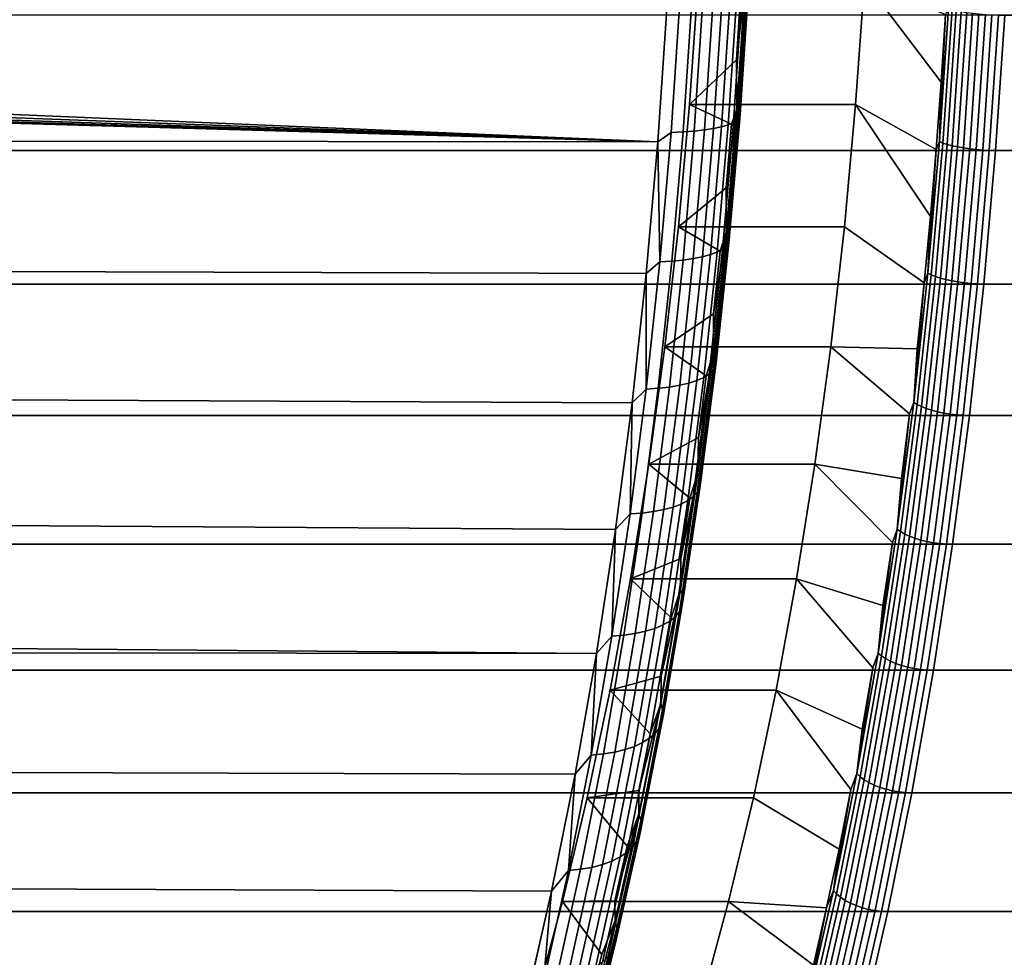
# Model space of a CAD drawing. Header units: metres. Extents: x -22 to 244, y -22 to 22.
# Tile 110 of 146: x 110 to 116, y -9 to -3. Entities that reach past the tile are written whole.
import ezdxf

# ---------------------------------------------------------------- set-up
doc = ezdxf.new("R2010")
doc.units = ezdxf.units.M
doc.layers.add('solid_10_151_113_XXX', color=7, linetype='CONTINUOUS')

msp = doc.modelspace()

# ---------------------------------------------------------------- linework, layer by layer
at = {"layer": 'solid_10_151_113_XXX'}
for points in [[(115.224632, -2.455926, 159.051559), (115.167732, -3.261642, 159.207901), (114.087105, -3.261415, 158.814529), (114.14399, -2.45598, 158.658249)], [(114.14399, -2.45598, 158.658249), (114.087105, -3.261415, 158.814529), (114.391449, -2.970865, 157.978363), (114.418434, -2.550959, 157.904205)], [(114.449173, -2.475432, 157.805038), (114.418434, -2.550959, 157.904205), (114.391449, -2.970865, 157.978363)], [(114.394829, -3.28887, 157.954346), (114.449173, -2.475432, 157.805038), (114.391449, -2.970865, 157.978363)], [(114.41024, -3.30823, 157.868027), (114.464905, -2.490004, 157.717834), (114.449173, -2.475432, 157.805038), (114.394829, -3.28887, 157.954346)], [(114.415665, -3.3271, 157.780396), (114.470634, -2.504207, 157.629349), (114.464905, -2.490004, 157.717834), (114.41024, -3.30823, 157.868027)], [(115.69117, -3.554346, 157.769775), (115.167732, -3.261642, 159.207901), (115.224632, -2.455926, 159.051559), (115.72374, -3.116294, 157.680283)], [(115.752029, -2.675599, 157.602554), (115.72374, -3.116294, 157.680283), (115.224632, -2.455926, 159.051559)], [(114.295036, -3.406145, 157.36113), (114.351318, -2.563702, 157.206497), (114.394112, -2.55386, 157.284836), (114.338043, -3.39307, 157.438873)], [(114.338043, -3.39307, 157.438873), (114.394112, -2.55386, 157.284836), (114.427803, -2.542845, 157.367355), (114.371979, -3.378435, 157.520721)], [(114.371979, -3.378435, 157.520721), (114.427803, -2.542845, 157.367355), (114.451973, -2.530795, 157.452988), (114.396408, -3.362425, 157.605637)], [(114.396408, -3.362425, 157.605637), (114.451973, -2.530795, 157.452988), (114.466309, -2.517861, 157.540695), (114.411034, -3.345241, 157.692566)], [(114.411034, -3.345241, 157.692566), (114.466309, -2.517861, 157.540695), (114.470634, -2.504207, 157.629349), (114.415665, -3.3271, 157.780396)], [(114.023323, -2.591557, 156.909485), (113.966431, -3.443153, 157.065796), (113.880226, -3.504698, 157.043884), (113.939171, -2.638217, 156.881927)], [(113.966431, -3.443153, 157.065796), (114.023323, -2.591557, 156.909485), (114.101501, -2.589099, 156.953613), (114.044662, -3.439889, 157.109772)], [(114.044662, -3.439889, 157.109772), (114.101501, -2.589099, 156.953613), (114.174263, -2.585024, 157.006088), (114.117516, -3.434475, 157.162003)], [(114.117516, -3.434475, 157.162003), (114.174263, -2.585024, 157.006088), (114.2407, -2.579382, 157.066238), (114.184067, -3.426979, 157.221817)], [(114.184067, -3.426979, 157.221817), (114.2407, -2.579382, 157.066238), (114.299965, -2.572245, 157.133331), (114.243492, -3.417496, 157.288483)], [(114.243492, -3.417496, 157.288483), (114.299965, -2.572245, 157.133331), (114.351318, -2.563702, 157.206497), (114.295036, -3.406145, 157.36113)], [(96.060249, -2.636428, 150.374207), (113.939171, -2.638217, 156.881927), (113.880226, -3.504698, 157.043884), (95.839226, -2.739319, 150.312714)], [(232.582153, -2.680048, 233.374695), (105.347771, -2.6801, 187.06517), (105.407654, -3.560335, 186.900635), (232.642029, -3.560277, 233.210175)], [(115.77198, -2.636999, 157.556671), (115.713058, -3.503079, 157.718552), (115.752029, -2.675599, 157.602554)], [(115.794662, -2.644012, 157.520996), (115.73558, -3.512395, 157.683319), (115.713058, -3.503079, 157.718552), (115.77198, -2.636999, 157.556671)], [(115.713058, -3.503079, 157.718552), (115.72374, -3.116294, 157.680283), (115.752029, -2.675599, 157.602554)], [(115.822273, -2.650736, 157.488937), (115.763046, -3.521327, 157.651672), (115.73558, -3.512395, 157.683319), (115.794662, -2.644012, 157.520996)], [(115.854256, -2.657034, 157.461136), (115.794891, -3.529694, 157.624252), (115.763046, -3.521327, 157.651672), (115.822273, -2.650736, 157.488937)], [(115.889961, -2.662777, 157.438156), (115.830467, -3.537323, 157.601624), (115.794891, -3.529694, 157.624252), (115.854256, -2.657034, 157.461136)], [(115.928658, -2.667849, 157.420471), (115.869049, -3.544061, 157.584259), (115.830467, -3.537323, 157.601624), (115.889961, -2.662777, 157.438156)], [(115.969559, -2.672146, 157.408447), (115.909851, -3.549768, 157.572495), (115.869049, -3.544061, 157.584259), (115.928658, -2.667849, 157.420471)], [(116.011826, -2.675579, 157.402328), (115.952042, -3.55433, 157.566589), (115.909851, -3.549768, 157.572495), (115.969559, -2.672146, 157.408447)], [(116.054604, -2.67808, 157.402237), (115.994759, -3.557652, 157.566635), (115.952042, -3.55433, 157.566589), (116.011826, -2.675579, 157.402328)], [(116.097008, -2.679597, 157.408173), (116.037132, -3.559668, 157.572662), (115.994759, -3.557652, 157.566635), (116.054604, -2.67808, 157.402237)], [(116.037132, -3.559668, 157.572662), (116.097008, -2.679597, 157.408173), (116.137779, -2.6801, 157.419861), (116.077896, -3.560335, 157.584396)], [(215.071014, -2.941589, 193.478271), (215.180069, -3.43649, 193.625107), (116.077896, -3.560335, 157.584396), (116.137779, -2.6801, 157.419861)], [(95.612549, -2.82217, 150.246033), (95.839226, -2.739319, 150.312714), (113.880226, -3.504698, 157.043884)], [(95.38166, -2.884651, 150.17424), (95.612549, -2.82217, 150.246033), (113.880226, -3.504698, 157.043884)], [(94.914108, -2.947381, 150.016647), (95.148178, -2.926469, 150.09761), (113.880226, -3.504698, 157.043884)], [(95.148178, -2.926469, 150.09761), (95.38166, -2.884651, 150.17424), (113.880226, -3.504698, 157.043884)], [(94.680328, -2.947366, 149.931549), (113.880226, -3.504698, 157.043884), (21.228119, -3.408372, 123.29821)], [(94.680328, -2.947366, 149.931549), (94.914108, -2.947381, 150.016647), (113.880226, -3.504698, 157.043884)], [(114.394829, -3.28887, 157.954346), (114.391449, -2.970865, 157.978363), (114.087105, -3.261415, 158.814529), (114.360359, -3.388421, 158.063766)], [(115.713058, -3.503079, 157.718552), (115.69117, -3.554346, 157.769775), (115.72374, -3.116294, 157.680283)], [(114.087105, -3.261415, 158.814529), (114.014236, -4.056564, 159.01474), (114.325203, -3.803172, 158.160355), (114.360359, -3.388421, 158.063766)], [(115.167732, -3.261642, 159.207901), (115.09491, -4.056328, 159.40799), (114.014236, -4.056564, 159.01474), (114.087105, -3.261415, 158.814529)], [(115.613235, -4.421557, 157.983887), (115.09491, -4.056328, 159.40799), (115.167732, -3.261642, 159.207901), (115.654327, -3.989513, 157.871002)], [(115.69117, -3.554346, 157.769775), (115.654327, -3.989513, 157.871002), (115.167732, -3.261642, 159.207901)], [(114.394829, -3.28887, 157.954346), (114.360359, -3.388421, 158.063766), (114.325203, -3.803172, 158.160355)], [(114.325241, -4.092319, 158.145538), (114.394829, -3.28887, 157.954346), (114.325203, -3.803172, 158.160355)], [(114.34024, -4.11641, 158.060333), (114.41024, -3.30823, 157.868027), (114.394829, -3.28887, 157.954346), (114.325241, -4.092319, 158.145538)], [(114.345268, -4.139889, 157.973801), (114.415665, -3.3271, 157.780396), (114.41024, -3.30823, 157.868027), (114.34024, -4.11641, 158.060333)], [(114.340256, -4.162462, 157.887039), (114.411034, -3.345241, 157.692566), (114.415665, -3.3271, 157.780396), (114.345268, -4.139889, 157.973801)], [(114.222961, -4.238245, 157.559143), (114.295036, -3.406145, 157.36113), (114.338043, -3.39307, 157.438873), (114.266251, -4.221975, 157.636124)], [(114.266251, -4.221975, 157.636124), (114.338043, -3.39307, 157.438873), (114.371979, -3.378435, 157.520721), (114.300491, -4.203765, 157.717117)], [(114.300491, -4.203765, 157.717117), (114.371979, -3.378435, 157.520721), (114.396408, -3.362425, 157.605637), (114.325264, -4.183844, 157.801102)], [(114.325264, -4.183844, 157.801102), (114.396408, -3.362425, 157.605637), (114.411034, -3.345241, 157.692566), (114.340256, -4.162462, 157.887039)], [(113.804756, -4.36015, 157.251236), (21.108953, -4.081923, 123.430359), (21.228119, -3.408372, 123.29821), (113.880226, -3.504698, 157.043884)], [(113.893578, -4.284294, 157.265961), (113.880226, -3.504698, 157.043884), (113.966431, -3.443153, 157.065796)], [(113.893578, -4.284294, 157.265961), (113.966431, -3.443153, 157.065796), (114.044662, -3.439889, 157.109772), (113.971878, -4.280231, 157.309738)], [(113.971878, -4.280231, 157.309738), (114.044662, -3.439889, 157.109772), (114.117516, -3.434475, 157.162003), (114.044846, -4.273494, 157.361649)], [(114.044846, -4.273494, 157.361649), (114.117516, -3.434475, 157.162003), (114.184067, -3.426979, 157.221817), (114.111557, -4.264167, 157.421036)], [(114.111557, -4.264167, 157.421036), (114.184067, -3.426979, 157.221817), (114.243492, -3.417496, 157.288483), (114.171181, -4.252368, 157.487152)], [(114.171181, -4.252368, 157.487152), (114.243492, -3.417496, 157.288483), (114.295036, -3.406145, 157.36113), (114.222961, -4.238245, 157.559143)], [(215.180069, -3.43649, 193.625107), (215.308136, -3.932923, 193.796753), (116.001228, -4.429368, 157.795044), (116.077896, -3.560335, 157.584396)], [(113.893578, -4.284294, 157.265961), (113.804756, -4.36015, 157.251236), (113.880226, -3.504698, 157.043884)], [(115.713058, -3.503079, 157.718552), (115.637619, -4.358137, 157.925827), (115.69117, -3.554346, 157.769775)], [(115.73558, -3.512395, 157.683319), (115.659943, -4.369727, 157.891129), (115.637619, -4.358137, 157.925827), (115.713058, -3.503079, 157.718552)], [(115.763046, -3.521327, 157.651672), (115.68721, -4.38084, 157.860016), (115.659943, -4.369727, 157.891129), (115.73558, -3.512395, 157.683319)], [(115.794891, -3.529694, 157.624252), (115.71888, -4.391248, 157.833084), (115.68721, -4.38084, 157.860016), (115.763046, -3.521327, 157.651672)], [(232.718704, -4.429332, 232.999527), (232.642029, -3.560277, 233.210175), (105.407654, -3.560335, 186.900635), (105.484329, -4.429368, 186.689987)], [(115.637619, -4.358137, 157.925827), (115.654327, -3.989513, 157.871002), (115.69117, -3.554346, 157.769775)], [(115.830467, -3.537323, 157.601624), (115.754295, -4.40074, 157.810913), (115.71888, -4.391248, 157.833084), (115.794891, -3.529694, 157.624252)], [(115.869049, -3.544061, 157.584259), (115.792732, -4.409122, 157.793945), (115.754295, -4.40074, 157.810913), (115.830467, -3.537323, 157.601624)], [(115.909851, -3.549768, 157.572495), (115.833412, -4.416223, 157.782516), (115.792732, -4.409122, 157.793945), (115.869049, -3.544061, 157.584259)], [(115.952042, -3.55433, 157.566589), (115.875504, -4.421897, 157.776886), (115.833412, -4.416223, 157.782516), (115.909851, -3.549768, 157.572495)], [(115.994759, -3.557652, 157.566635), (115.918152, -4.426031, 157.77713), (115.875504, -4.421897, 157.776886), (115.952042, -3.55433, 157.566589)], [(116.037132, -3.559668, 157.572662), (115.96048, -4.428538, 157.783279), (115.918152, -4.426031, 157.77713), (115.994759, -3.557652, 157.566635)], [(115.96048, -4.428538, 157.783279), (116.037132, -3.559668, 157.572662), (116.077896, -3.560335, 157.584396), (116.001228, -4.429368, 157.795044)], [(114.325241, -4.092319, 158.145538), (114.325203, -3.803172, 158.160355), (114.014236, -4.056564, 159.01474), (114.286011, -4.214777, 158.268036)], [(215.308136, -3.932923, 193.796753), (215.456207, -4.430967, 193.994186), (116.001228, -4.429368, 157.795044)], [(115.637619, -4.358137, 157.925827), (115.613235, -4.421557, 157.983887), (115.654327, -3.989513, 157.871002)], [(113.712997, -5.201884, 157.503342), (20.968412, -4.75139, 123.587402), (21.108953, -4.081923, 123.430359), (113.804756, -4.36015, 157.251236)], [(115.09491, -4.056328, 159.40799), (115.006401, -4.83724, 159.651154), (113.925758, -4.837241, 159.257828), (114.014236, -4.056564, 159.01474)], [(114.014236, -4.056564, 159.01474), (113.925758, -4.837241, 159.257828), (114.242813, -4.622993, 158.386734), (114.286011, -4.214777, 158.268036)], [(114.240623, -4.883341, 158.378036), (114.325241, -4.092319, 158.145538), (114.242813, -4.622993, 158.386734)], [(114.255119, -4.912087, 158.294205), (114.34024, -4.11641, 158.060333), (114.325241, -4.092319, 158.145538), (114.240623, -4.883341, 158.378036)], [(114.325241, -4.092319, 158.145538), (114.286011, -4.214777, 158.268036), (114.242813, -4.622993, 158.386734)], [(115.56794, -4.850034, 158.108337), (115.006401, -4.83724, 159.651154), (115.09491, -4.056328, 159.40799), (115.613235, -4.421557, 157.983887)], [(114.238754, -4.992556, 158.038803), (114.325264, -4.183844, 157.801102), (114.340256, -4.162462, 157.887039), (114.254181, -4.967041, 158.123505)], [(114.254181, -4.967041, 158.123505), (114.340256, -4.162462, 157.887039), (114.345268, -4.139889, 157.973801), (114.259659, -4.940105, 158.209)], [(114.259659, -4.940105, 158.209), (114.345268, -4.139889, 157.973801), (114.34024, -4.11641, 158.060333), (114.255119, -4.912087, 158.294205)], [(114.13533, -5.057472, 157.799927), (114.222961, -4.238245, 157.559143), (114.266251, -4.221975, 157.636124), (114.178947, -5.038058, 157.875977)], [(114.178947, -5.038058, 157.875977), (114.266251, -4.221975, 157.636124), (114.300491, -4.203765, 157.717117), (114.21357, -5.016328, 157.955948)], [(114.21357, -5.016328, 157.955948), (114.300491, -4.203765, 157.717117), (114.325264, -4.183844, 157.801102), (114.238754, -4.992556, 158.038803)], [(113.804985, -5.112422, 157.509354), (113.804756, -4.36015, 157.251236), (113.893578, -4.284294, 157.265961)], [(113.804985, -5.112422, 157.509354), (113.893578, -4.284294, 157.265961), (113.971878, -4.280231, 157.309738), (113.883369, -5.107575, 157.552917)], [(113.883369, -5.107575, 157.552917), (113.971878, -4.280231, 157.309738), (114.044846, -4.273494, 157.361649), (113.956474, -5.099536, 157.604446)], [(113.956474, -5.099536, 157.604446), (114.044846, -4.273494, 157.361649), (114.111557, -4.264167, 157.421036), (114.023384, -5.088406, 157.6633)], [(114.023384, -5.088406, 157.6633), (114.111557, -4.264167, 157.421036), (114.171181, -4.252368, 157.487152), (114.083252, -5.074326, 157.728729)], [(114.083252, -5.074326, 157.728729), (114.171181, -4.252368, 157.487152), (114.222961, -4.238245, 157.559143), (114.13533, -5.057472, 157.799927)], [(113.804985, -5.112422, 157.509354), (113.712997, -5.201884, 157.503342), (113.804756, -4.36015, 157.251236)], [(115.637619, -4.358137, 157.925827), (115.545906, -5.199482, 158.177811), (115.613235, -4.421557, 157.983887)], [(115.659943, -4.369727, 157.891129), (115.567986, -5.21331, 158.143784), (115.545906, -5.199482, 158.177811), (115.637619, -4.358137, 157.925827)], [(115.68721, -4.38084, 157.860016), (115.595016, -5.226568, 158.113312), (115.567986, -5.21331, 158.143784), (115.659943, -4.369727, 157.891129)], [(115.71888, -4.391248, 157.833084), (115.626465, -5.238986, 158.08699), (115.595016, -5.226568, 158.113312), (115.68721, -4.38084, 157.860016)], [(115.754295, -4.40074, 157.810913), (115.661682, -5.25031, 158.065369), (115.626465, -5.238986, 158.08699), (115.71888, -4.391248, 157.833084)], [(115.792732, -4.409122, 157.793945), (115.699944, -5.26031, 158.048874), (115.661682, -5.25031, 158.065369), (115.754295, -4.40074, 157.810913)], [(115.833412, -4.416223, 157.782516), (115.740471, -5.268782, 158.037872), (115.699944, -5.26031, 158.048874), (115.792732, -4.409122, 157.793945)], [(115.875504, -4.421897, 157.776886), (115.782448, -5.275552, 158.032562), (115.740471, -5.268782, 158.037872), (115.833412, -4.416223, 157.782516)], [(232.81192, -5.28444, 232.743408), (232.718704, -4.429332, 232.999527), (105.484329, -4.429368, 186.689987), (105.577545, -5.284465, 186.433884)], [(115.545906, -5.199482, 158.177811), (115.56794, -4.850034, 158.108337), (115.613235, -4.421557, 157.983887)], [(115.918152, -4.426031, 157.77713), (115.825005, -5.280483, 158.033051), (115.782448, -5.275552, 158.032562), (115.875504, -4.421897, 157.776886)], [(115.96048, -4.428538, 157.783279), (115.867279, -5.283474, 158.039337), (115.825005, -5.280483, 158.033051), (115.918152, -4.426031, 157.77713)], [(115.867279, -5.283474, 158.039337), (115.96048, -4.428538, 157.783279), (116.001228, -4.429368, 157.795044), (115.908012, -5.284465, 158.051147)], [(215.456207, -4.430967, 193.994186), (215.62532, -4.930163, 194.218277), (115.908012, -5.284465, 158.051147), (116.001228, -4.429368, 157.795044)], [(114.240623, -4.883341, 158.378036), (114.242813, -4.622993, 158.386734), (113.925758, -4.837241, 159.257828), (114.195648, -5.027343, 158.516312)], [(113.60524, -6.027252, 157.799393), (20.806648, -5.416032, 123.769798), (20.968412, -4.75139, 123.587402), (113.712997, -5.201884, 157.503342)], [(115.006401, -4.83724, 159.651154), (114.902512, -5.601839, 159.936584), (113.821899, -5.601585, 159.543167), (113.925758, -4.837241, 159.257828)], [(113.925758, -4.837241, 159.257828), (113.821899, -5.601585, 159.543167), (114.144547, -5.427608, 158.656708), (114.195648, -5.027343, 158.516312)], [(115.46489, -5.694771, 158.391479), (114.902512, -5.601839, 159.936584), (115.006401, -4.83724, 159.651154), (115.518478, -5.274545, 158.244232)], [(115.545906, -5.199482, 158.177811), (115.518478, -5.274545, 158.244232), (115.006401, -4.83724, 159.651154), (115.56794, -4.850034, 158.108337)], [(114.141228, -5.659532, 158.651123), (114.240623, -4.883341, 158.378036), (114.144547, -5.427608, 158.656708)], [(114.155144, -5.692847, 158.568893), (114.255119, -4.912087, 158.294205), (114.240623, -4.883341, 158.378036), (114.141228, -5.659532, 158.651123)], [(114.240623, -4.883341, 158.378036), (114.195648, -5.027343, 158.516312), (114.144547, -5.427608, 158.656708)], [(114.159111, -5.725318, 158.48526), (114.259659, -4.940105, 158.209), (114.255119, -4.912087, 158.294205), (114.155144, -5.692847, 158.568893)], [(215.62532, -4.930163, 194.218277), (215.816696, -5.430064, 194.470001), (115.908012, -5.284465, 158.051147)], [(114.111465, -5.813657, 158.236465), (114.21357, -5.016328, 157.955948), (114.238754, -4.992556, 158.038803), (114.137138, -5.786107, 158.317993)], [(114.137138, -5.786107, 158.317993), (114.238754, -4.992556, 158.038803), (114.254181, -4.967041, 158.123505), (114.153084, -5.756536, 158.401276)], [(114.153084, -5.756536, 158.401276), (114.254181, -4.967041, 158.123505), (114.259659, -4.940105, 158.209), (114.159111, -5.725318, 158.48526)], [(113.979973, -5.880873, 158.012497), (114.083252, -5.074326, 157.728729), (114.13533, -5.057472, 157.799927), (114.032387, -5.861341, 158.082748)], [(114.032387, -5.861341, 158.082748), (114.13533, -5.057472, 157.799927), (114.178947, -5.038058, 157.875977), (114.076408, -5.838841, 158.157715)], [(114.076408, -5.838841, 158.157715), (114.178947, -5.038058, 157.875977), (114.21357, -5.016328, 157.955948), (114.111465, -5.813657, 158.236465)], [(113.700928, -5.925025, 157.795258), (113.804985, -5.112422, 157.509354), (113.883369, -5.107575, 157.552917), (113.779411, -5.919407, 157.838531)], [(113.700928, -5.925025, 157.795258), (113.712997, -5.201884, 157.503342), (113.804985, -5.112422, 157.509354)], [(113.779411, -5.919407, 157.838531), (113.883369, -5.107575, 157.552917), (113.956474, -5.099536, 157.604446), (113.852684, -5.91009, 157.889618)], [(113.852684, -5.91009, 157.889618), (113.956474, -5.099536, 157.604446), (114.023384, -5.088406, 157.6633), (113.919815, -5.897192, 157.947845)], [(113.919815, -5.897192, 157.947845), (114.023384, -5.088406, 157.6633), (114.083252, -5.074326, 157.728729), (113.979973, -5.880873, 158.012497)], [(113.700928, -5.925025, 157.795258), (113.60524, -6.027252, 157.799393), (113.712997, -5.201884, 157.503342)], [(115.545906, -5.199482, 158.177811), (115.438202, -6.024468, 158.473724), (115.518478, -5.274545, 158.244232)], [(115.567986, -5.21331, 158.143784), (115.459991, -6.04049, 158.440506), (115.438202, -6.024468, 158.473724), (115.545906, -5.199482, 158.177811)], [(115.595016, -5.226568, 158.113312), (115.486755, -6.055851, 158.410782), (115.459991, -6.04049, 158.440506), (115.567986, -5.21331, 158.143784)], [(115.626465, -5.238986, 158.08699), (115.517937, -6.07024, 158.385162), (115.486755, -6.055851, 158.410782), (115.595016, -5.226568, 158.113312)], [(115.661682, -5.25031, 158.065369), (115.552917, -6.083361, 158.364182), (115.517937, -6.07024, 158.385162), (115.626465, -5.238986, 158.08699)], [(115.699944, -5.26031, 158.048874), (115.590973, -6.094947, 158.348267), (115.552917, -6.083361, 158.364182), (115.661682, -5.25031, 158.065369)], [(232.921371, -6.122859, 232.442673), (232.81192, -5.28444, 232.743408), (105.577545, -5.284465, 186.433884), (105.687012, -6.122935, 186.133118)], [(115.438202, -6.024468, 158.473724), (115.46489, -5.694771, 158.391479), (115.518478, -5.274545, 158.244232)], [(115.740471, -5.268782, 158.037872), (115.631332, -6.104763, 158.337738), (115.590973, -6.094947, 158.348267), (115.699944, -5.26031, 158.048874)], [(115.782448, -5.275552, 158.032562), (115.673164, -6.112608, 158.332809), (115.631332, -6.104763, 158.337738), (115.740471, -5.268782, 158.037872)], [(115.825005, -5.280483, 158.033051), (115.715622, -6.118321, 158.333588), (115.673164, -6.112608, 158.332809), (115.782448, -5.275552, 158.032562)], [(115.867279, -5.283474, 158.039337), (115.757835, -6.121787, 158.340042), (115.715622, -6.118321, 158.333588), (115.825005, -5.280483, 158.033051)], [(115.757835, -6.121787, 158.340042), (115.867279, -5.283474, 158.039337), (115.908012, -5.284465, 158.051147), (115.798538, -6.122935, 158.351913)], [(215.816696, -5.430064, 194.470001), (216.031616, -5.929922, 194.750244), (115.798538, -6.122935, 158.351913), (115.908012, -5.284465, 158.051147)], [(113.481827, -6.833655, 158.138474), (20.624237, -6.073781, 123.977692), (20.806648, -5.416032, 123.769798), (113.60524, -6.027252, 157.799393)], [(114.141228, -5.659532, 158.651123), (114.144547, -5.427608, 158.656708), (113.821899, -5.601585, 159.543167), (114.089554, -5.82345, 158.8078)], [(113.821899, -5.601585, 159.543167), (113.702919, -6.34764, 159.870071), (114.030724, -6.214463, 158.969421), (114.089554, -5.82345, 158.8078)], [(114.902512, -5.601839, 159.936584), (114.7836, -6.347458, 160.263306), (113.702919, -6.34764, 159.870071), (113.821899, -5.601585, 159.543167)], [(115.345528, -6.520787, 158.719421), (114.7836, -6.347458, 160.263306), (114.902512, -5.601839, 159.936584), (115.407219, -6.110299, 158.549911)], [(115.438202, -6.024468, 158.473724), (115.407219, -6.110299, 158.549911), (114.902512, -5.601839, 159.936584), (115.46489, -5.694771, 158.391479)], [(114.027359, -6.418535, 158.963974), (114.141228, -5.659532, 158.651123), (114.030724, -6.214463, 158.969421)], [(114.040604, -6.456318, 158.883591), (114.155144, -5.692847, 158.568893), (114.141228, -5.659532, 158.651123), (114.027359, -6.418535, 158.963974)], [(114.141228, -5.659532, 158.651123), (114.089554, -5.82345, 158.8078), (114.030724, -6.214463, 158.969421)], [(114.043915, -6.493145, 158.801743), (114.159111, -5.725318, 158.48526), (114.155144, -5.692847, 158.568893), (114.040604, -6.456318, 158.883591)], [(114.020721, -6.562085, 158.637848), (114.137138, -5.786107, 158.317993), (114.153084, -5.756536, 158.401276), (114.037262, -6.528548, 158.719482)], [(114.037262, -6.528548, 158.719482), (114.153084, -5.756536, 158.401276), (114.159111, -5.725318, 158.48526), (114.043915, -6.493145, 158.801743)], [(113.958931, -6.621891, 158.480484), (114.076408, -5.838841, 158.157715), (114.111465, -5.813657, 158.236465), (113.994499, -6.59333, 158.557846)], [(113.994499, -6.59333, 158.557846), (114.111465, -5.813657, 158.236465), (114.137138, -5.786107, 158.317993), (114.020721, -6.562085, 158.637848)], [(113.80117, -6.688067, 158.273834), (113.919815, -5.897192, 157.947845), (113.979973, -5.880873, 158.012497), (113.861649, -6.66956, 158.337585)], [(113.861649, -6.66956, 158.337585), (113.979973, -5.880873, 158.012497), (114.032387, -5.861341, 158.082748), (113.914459, -6.647408, 158.406754)], [(113.914459, -6.647408, 158.406754), (114.032387, -5.861341, 158.082748), (114.076408, -5.838841, 158.157715), (113.958931, -6.621891, 158.480484)], [(113.581718, -6.719633, 158.122787), (113.700928, -5.925025, 157.795258), (113.779411, -5.919407, 157.838531), (113.660316, -6.713262, 158.165756)], [(113.581718, -6.719633, 158.122787), (113.60524, -6.027252, 157.799393), (113.700928, -5.925025, 157.795258)], [(113.660316, -6.713262, 158.165756), (113.779411, -5.919407, 157.838531), (113.852684, -5.91009, 157.889618), (113.733772, -6.702696, 158.216324)], [(113.733772, -6.702696, 158.216324), (113.852684, -5.91009, 157.889618), (113.919815, -5.897192, 157.947845), (113.80117, -6.688067, 158.273834)], [(216.031616, -5.929922, 194.750244), (216.271423, -6.428708, 195.059814), (115.798538, -6.122935, 158.351913)], [(113.481827, -6.833655, 158.138474), (20.421881, -6.722857, 124.21122), (20.624237, -6.073781, 123.977692)], [(113.581718, -6.719633, 158.122787), (113.481827, -6.833655, 158.138474), (113.60524, -6.027252, 157.799393)], [(115.438202, -6.024468, 158.473724), (115.314842, -6.830499, 158.812653), (115.407219, -6.110299, 158.549911)], [(115.459991, -6.04049, 158.440506), (115.336304, -6.848664, 158.780319), (115.314842, -6.830499, 158.812653), (115.438202, -6.024468, 158.473724)], [(115.486755, -6.055851, 158.410782), (115.362747, -6.866081, 158.751465), (115.336304, -6.848664, 158.780319), (115.459991, -6.04049, 158.440506)], [(115.517937, -6.07024, 158.385162), (115.393646, -6.882394, 158.726654), (115.362747, -6.866081, 158.751465), (115.486755, -6.055851, 158.410782)], [(115.552917, -6.083361, 158.364182), (115.428352, -6.897271, 158.706421), (115.393646, -6.882394, 158.726654), (115.517937, -6.07024, 158.385162)], [(115.590973, -6.094947, 158.348267), (115.466171, -6.910408, 158.691147), (115.428352, -6.897271, 158.706421), (115.552917, -6.083361, 158.364182)], [(232.921371, -6.122859, 232.442673), (105.687012, -6.122935, 186.133118), (105.812386, -6.94214, 185.788651), (233.046738, -6.941964, 232.098267)], [(115.314842, -6.830499, 158.812653), (115.345528, -6.520787, 158.719421), (115.407219, -6.110299, 158.549911)], [(115.631332, -6.104763, 158.337738), (115.506325, -6.921537, 158.681183), (115.466171, -6.910408, 158.691147), (115.590973, -6.094947, 158.348267)], [(115.673164, -6.112608, 158.332809), (115.547997, -6.930431, 158.676697), (115.506325, -6.921537, 158.681183), (115.631332, -6.104763, 158.337738)], [(115.715622, -6.118321, 158.333588), (115.59034, -6.936909, 158.67778), (115.547997, -6.930431, 158.676697), (115.673164, -6.112608, 158.332809)], [(115.757835, -6.121787, 158.340042), (115.632484, -6.940839, 158.684433), (115.59034, -6.936909, 158.67778), (115.715622, -6.118321, 158.333588)], [(115.632484, -6.940839, 158.684433), (115.757835, -6.121787, 158.340042), (115.798538, -6.122935, 158.351913), (115.673164, -6.94214, 158.696381)], [(216.271423, -6.428708, 195.059814), (216.537491, -6.925035, 195.399231), (115.673164, -6.94214, 158.696381), (115.798538, -6.122935, 158.351913)], [(114.027359, -6.418535, 158.963974), (114.030724, -6.214463, 158.969421), (113.702919, -6.34764, 159.870071), (113.968094, -6.600458, 159.14151)], [(114.7836, -6.347458, 160.263306), (114.650055, -7.071583, 160.630203), (113.569412, -7.071567, 160.236877), (113.702919, -6.34764, 159.870071)], [(113.702919, -6.34764, 159.870071), (113.569412, -7.071567, 160.236877), (113.901726, -6.980994, 159.323853), (113.968094, -6.600458, 159.14151)], [(115.210228, -7.325526, 159.091141), (114.650055, -7.071583, 160.630203), (114.7836, -6.347458, 160.263306), (115.279846, -6.925971, 158.899872)], [(115.314842, -6.830499, 158.812653), (115.279846, -6.925971, 158.899872), (114.7836, -6.347458, 160.263306), (115.345528, -6.520787, 158.719421)], [(113.899361, -7.158045, 159.315643), (114.027359, -6.418535, 158.963974), (113.901726, -6.980994, 159.323853)], [(113.91185, -7.200182, 159.23732), (114.040604, -6.456318, 158.883591), (114.027359, -6.418535, 158.963974), (113.899361, -7.158045, 159.315643)], [(114.027359, -6.418535, 158.963974), (113.968094, -6.600458, 159.14151), (113.901726, -6.980994, 159.323853)], [(113.914436, -7.241251, 159.157501), (114.043915, -6.493145, 158.801743), (114.040604, -6.456318, 158.883591), (113.91185, -7.200182, 159.23732)], [(113.889862, -7.318134, 158.997375), (114.020721, -6.562085, 158.637848), (114.037262, -6.528548, 158.719482), (113.907074, -7.280734, 159.077179)], [(113.907074, -7.280734, 159.077179), (114.037262, -6.528548, 158.719482), (114.043915, -6.493145, 158.801743), (113.914436, -7.241251, 159.157501)], [(113.826874, -7.384831, 158.843292), (113.958931, -6.621891, 158.480484), (113.994499, -6.59333, 158.557846), (113.863014, -7.352979, 158.919083)], [(113.863014, -7.352979, 158.919083), (113.994499, -6.59333, 158.557846), (114.020721, -6.562085, 158.637848), (113.889862, -7.318134, 158.997375)], [(113.728645, -7.437992, 158.703003), (113.861649, -6.66956, 158.337585), (113.914459, -6.647408, 158.406754), (113.781898, -7.413289, 158.770966)], [(113.781898, -7.413289, 158.770966), (113.914459, -6.647408, 158.406754), (113.958931, -6.621891, 158.480484), (113.826874, -7.384831, 158.843292)], [(113.34314, -7.618557, 158.519516), (20.200037, -7.362643, 124.470963), (20.421881, -6.722857, 124.21122), (113.481827, -6.833655, 158.138474)], [(113.447716, -7.493834, 158.490952), (113.581718, -6.719633, 158.122787), (113.660316, -6.713262, 158.165756), (113.526443, -7.486729, 158.533569)], [(113.447716, -7.493834, 158.490952), (113.481827, -6.833655, 158.138474), (113.581718, -6.719633, 158.122787)], [(113.526443, -7.486729, 158.533569), (113.660316, -6.713262, 158.165756), (113.733772, -6.702696, 158.216324), (113.600105, -7.474946, 158.583557)], [(113.600105, -7.474946, 158.583557), (113.733772, -6.702696, 158.216324), (113.80117, -6.688067, 158.273834), (113.667793, -7.458631, 158.640274)], [(113.667793, -7.458631, 158.640274), (113.80117, -6.688067, 158.273834), (113.861649, -6.66956, 158.337585), (113.728645, -7.437992, 158.703003)], [(113.447716, -7.493834, 158.490952), (113.34314, -7.618557, 158.519516), (113.481827, -6.833655, 158.138474)], [(115.314842, -6.830499, 158.812653), (115.176216, -7.615039, 159.193512), (115.279846, -6.925971, 158.899872)], [(115.336304, -6.848664, 158.780319), (115.197311, -7.63529, 159.162201), (115.176216, -7.615039, 159.193512), (115.314842, -6.830499, 158.812653)], [(115.362747, -6.866081, 158.751465), (115.223404, -7.654707, 159.134308), (115.197311, -7.63529, 159.162201), (115.336304, -6.848664, 158.780319)], [(115.393646, -6.882394, 158.726654), (115.253967, -7.672894, 159.110413), (115.223404, -7.654707, 159.134308), (115.362747, -6.866081, 158.751465)], [(115.428352, -6.897271, 158.706421), (115.288376, -7.68948, 159.091003), (115.253967, -7.672894, 159.110413), (115.393646, -6.882394, 158.726654)], [(115.466171, -6.910408, 158.691147), (115.325928, -7.704125, 159.076477), (115.288376, -7.68948, 159.091003), (115.428352, -6.897271, 158.706421)], [(115.506325, -6.921537, 158.681183), (115.36586, -7.716533, 159.067108), (115.325928, -7.704125, 159.076477), (115.466171, -6.910408, 158.691147)], [(233.046738, -6.941964, 232.098267), (105.812386, -6.94214, 185.788651), (105.95327, -7.739502, 185.401566), (233.187607, -7.739283, 231.711212)], [(113.899361, -7.158045, 159.315643), (113.901726, -6.980994, 159.323853), (113.569412, -7.071567, 160.236877), (113.831673, -7.355813, 159.516327)], [(115.176216, -7.615039, 159.193512), (115.210228, -7.325526, 159.091141), (115.279846, -6.925971, 158.899872)], [(115.547997, -6.930431, 158.676697), (115.407349, -7.726449, 159.063126), (115.36586, -7.716533, 159.067108), (115.506325, -6.921537, 158.681183)], [(115.59034, -6.936909, 158.67778), (115.449554, -7.733671, 159.064575), (115.407349, -7.726449, 159.063126), (115.547997, -6.930431, 158.676697)], [(115.632484, -6.940839, 158.684433), (115.491623, -7.738051, 159.071457), (115.449554, -7.733671, 159.064575), (115.59034, -6.936909, 158.67778)], [(115.491623, -7.738051, 159.071457), (115.632484, -6.940839, 158.684433), (115.673164, -6.94214, 158.696381), (115.53228, -7.739502, 159.083466)], [(216.537491, -6.925035, 195.399231), (216.830994, -7.416986, 195.768585), (115.53228, -7.739502, 159.083466), (115.673164, -6.94214, 158.696381)], [(113.569412, -7.071567, 160.236877), (113.42173, -7.771639, 160.642639), (113.757973, -7.724665, 159.718811), (113.831673, -7.355813, 159.516327)], [(114.502335, -7.771823, 161.036072), (113.42173, -7.771639, 160.642639), (113.569412, -7.071567, 160.236877), (114.650055, -7.071583, 160.630203)], [(115.059448, -8.106334, 159.505417), (114.502335, -7.771823, 161.036072), (114.650055, -7.071583, 160.630203), (115.136749, -7.719068, 159.29303)], [(115.176216, -7.615039, 159.193512), (115.136749, -7.719068, 159.29303), (114.650055, -7.071583, 160.630203), (115.210228, -7.325526, 159.091141)], [(113.757629, -7.875816, 159.705048), (113.899361, -7.158045, 159.315643), (113.757973, -7.724665, 159.718811)], [(113.769287, -7.922178, 159.629028), (113.91185, -7.200182, 159.23732), (113.899361, -7.158045, 159.315643), (113.757629, -7.875816, 159.705048)], [(113.899361, -7.158045, 159.315643), (113.831673, -7.355813, 159.516327), (113.757973, -7.724665, 159.718811)], [(113.771049, -7.967365, 159.551437), (113.914436, -7.241251, 159.157501), (113.91185, -7.200182, 159.23732), (113.769287, -7.922178, 159.629028)], [(113.744957, -8.051958, 159.395493), (113.889862, -7.318134, 158.997375), (113.907074, -7.280734, 159.077179), (113.762909, -8.010808, 159.473267)], [(113.762909, -8.010808, 159.473267), (113.907074, -7.280734, 159.077179), (113.914436, -7.241251, 159.157501), (113.771049, -7.967365, 159.551437)], [(113.189621, -8.379488, 158.941299), (19.959732, -7.99119, 124.757011), (20.200037, -7.362643, 124.470963), (113.34314, -7.618557, 158.519516)], [(113.680649, -8.125343, 159.245041), (113.826874, -7.384831, 158.843292), (113.863014, -7.352979, 158.919083), (113.717422, -8.090298, 159.319107)], [(113.717422, -8.090298, 159.319107), (113.863014, -7.352979, 158.919083), (113.889862, -7.318134, 158.997375), (113.744957, -8.051958, 159.395493)], [(113.581367, -8.183835, 159.107651), (113.728645, -7.437992, 158.703003), (113.781898, -7.413289, 158.770966), (113.635109, -8.156654, 159.174271)], [(113.635109, -8.156654, 159.174271), (113.781898, -7.413289, 158.770966), (113.826874, -7.384831, 158.843292), (113.680649, -8.125343, 159.245041)], [(216.830994, -7.416986, 195.768585), (217.153076, -7.902297, 196.16748), (115.53228, -7.739502, 159.083466)], [(113.299332, -8.245277, 158.898621), (113.447716, -7.493834, 158.490952), (113.526443, -7.486729, 158.533569), (113.378197, -8.237459, 158.940857)], [(113.299332, -8.245277, 158.898621), (113.34314, -7.618557, 158.519516), (113.447716, -7.493834, 158.490952)], [(113.378197, -8.237459, 158.940857), (113.526443, -7.486729, 158.533569), (113.600105, -7.474946, 158.583557), (113.452103, -8.224494, 158.990204)], [(113.452103, -8.224494, 158.990204), (113.600105, -7.474946, 158.583557), (113.667793, -7.458631, 158.640274), (113.520111, -8.206544, 159.046036)], [(113.520111, -8.206544, 159.046036), (113.667793, -7.458631, 158.640274), (113.728645, -7.437992, 158.703003), (113.581367, -8.183835, 159.107651)], [(113.299332, -8.245277, 158.898621), (113.189621, -8.379488, 158.941299), (113.34314, -7.618557, 158.519516)], [(115.176216, -7.615039, 159.193512), (115.022766, -8.375618, 159.615112), (115.136749, -7.719068, 159.29303)], [(115.197311, -7.63529, 159.162201), (115.043457, -8.397893, 159.584915), (115.022766, -8.375618, 159.615112), (115.176216, -7.615039, 159.193512)], [(115.223404, -7.654707, 159.134308), (115.06916, -8.41925, 159.558105), (115.043457, -8.397893, 159.584915), (115.197311, -7.63529, 159.162201)], [(115.253967, -7.672894, 159.110413), (115.099358, -8.439253, 159.535217), (115.06916, -8.41925, 159.558105), (115.223404, -7.654707, 159.134308)], [(115.288376, -7.68948, 159.091003), (115.13343, -8.457495, 159.516724), (115.099358, -8.439253, 159.535217), (115.253967, -7.672894, 159.110413)], [(233.187607, -7.739283, 231.711212), (105.95327, -7.739502, 185.401566), (106.10923, -8.512513, 184.973083), (233.343582, -8.512399, 231.282669)], [(113.757629, -7.875816, 159.705048), (113.757973, -7.724665, 159.718811), (113.42173, -7.771639, 160.642639), (113.680717, -8.087125, 159.931061)], [(115.022766, -8.375618, 159.615112), (115.059448, -8.106334, 159.505417), (115.136749, -7.719068, 159.29303)], [(115.325928, -7.704125, 159.076477), (115.170685, -8.473603, 159.503006), (115.13343, -8.457495, 159.516724), (115.288376, -7.68948, 159.091003)], [(115.36586, -7.716533, 159.067108), (115.210365, -8.487249, 159.494324), (115.170685, -8.473603, 159.503006), (115.325928, -7.704125, 159.076477)], [(115.407349, -7.726449, 159.063126), (115.251656, -8.498156, 159.490891), (115.210365, -8.487249, 159.494324), (115.36586, -7.716533, 159.067108)], [(115.449554, -7.733671, 159.064575), (115.293716, -8.506099, 159.492737), (115.251656, -8.498156, 159.490891), (115.407349, -7.726449, 159.063126)], [(115.491623, -7.738051, 159.071457), (115.335693, -8.510918, 159.499863), (115.293716, -8.506099, 159.492737), (115.449554, -7.733671, 159.064575)], [(115.335693, -8.510918, 159.499863), (115.491623, -7.738051, 159.071457), (115.53228, -7.739502, 159.083466), (115.37632, -8.512513, 159.511948)], [(217.153076, -7.902297, 196.16748), (217.504745, -8.378399, 196.594955), (115.37632, -8.512513, 159.511948), (115.53228, -7.739502, 159.083466)], [(113.42173, -7.771639, 160.642639), (113.260254, -8.445885, 161.086273), (113.599953, -8.443016, 160.152969), (113.680717, -8.087125, 159.931061)], [(114.502335, -7.771823, 161.036072), (114.340942, -8.44572, 161.479477), (113.260254, -8.445885, 161.086273), (113.42173, -7.771639, 160.642639)], [(114.978386, -8.487032, 159.728134), (114.340942, -8.44572, 161.479477), (114.502335, -7.771823, 161.036072), (115.059448, -8.106334, 159.505417)], [(113.757629, -7.875816, 159.705048), (113.680717, -8.087125, 159.931061), (113.599953, -8.443016, 160.152969)], [(113.602585, -8.569669, 160.131027), (113.757629, -7.875816, 159.705048), (113.599953, -8.443016, 160.152969)], [(113.613327, -8.620115, 160.05751), (113.769287, -7.922178, 159.629028), (113.757629, -7.875816, 159.705048), (113.602585, -8.569669, 160.131027)], [(113.614204, -8.669284, 159.982376), (113.771049, -7.967365, 159.551437), (113.769287, -7.922178, 159.629028), (113.613327, -8.620115, 160.05751)], [(113.021751, -9.114055, 159.402527), (19.702255, -8.606459, 125.069366), (19.959732, -7.99119, 124.757011), (113.189621, -8.379488, 158.941299)], [(113.605209, -8.716553, 159.906555), (113.762909, -8.010808, 159.473267), (113.771049, -7.967365, 159.551437), (113.614204, -8.669284, 159.982376)], [(113.558159, -8.803046, 159.756683), (113.717422, -8.090298, 159.319107), (113.744957, -8.051958, 159.395493), (113.586441, -8.761329, 159.831009)], [(113.586441, -8.761329, 159.831009), (113.744957, -8.051958, 159.395493), (113.762909, -8.010808, 159.473267), (113.605209, -8.716553, 159.906555)], [(113.474541, -8.875249, 159.615433), (113.635109, -8.156654, 159.174271), (113.680649, -8.125343, 159.245041), (113.520699, -8.84118, 159.684525)], [(113.520699, -8.84118, 159.684525), (113.680649, -8.125343, 159.245041), (113.717422, -8.090298, 159.319107), (113.558159, -8.803046, 159.756683)], [(115.022766, -8.375618, 159.615112), (114.978386, -8.487032, 159.728134), (115.059448, -8.106334, 159.505417)], [(113.358551, -8.929533, 159.489899), (113.520111, -8.206544, 159.046036), (113.581367, -8.183835, 159.107651), (113.420265, -8.904824, 159.550293)], [(113.420265, -8.904824, 159.550293), (113.581367, -8.183835, 159.107651), (113.635109, -8.156654, 159.174271), (113.474541, -8.875249, 159.615433)], [(113.137016, -8.971679, 159.344589), (113.299332, -8.245277, 158.898621), (113.378197, -8.237459, 158.940857), (113.216034, -8.963173, 159.386398)], [(113.137016, -8.971679, 159.344589), (113.189621, -8.379488, 158.941299), (113.299332, -8.245277, 158.898621)], [(113.216034, -8.963173, 159.386398), (113.378197, -8.237459, 158.940857), (113.452103, -8.224494, 158.990204), (113.290192, -8.949065, 159.435043)], [(113.290192, -8.949065, 159.435043), (113.452103, -8.224494, 158.990204), (113.520111, -8.206544, 159.046036), (113.358551, -8.929533, 159.489899)], [(113.137016, -8.971679, 159.344589), (113.021751, -9.114055, 159.402527), (113.189621, -8.379488, 158.941299)], [(115.022766, -8.375618, 159.615112), (114.854973, -9.109845, 160.076126), (114.978386, -8.487032, 159.728134)], [(115.043457, -8.397893, 159.584915), (114.875214, -9.134072, 160.04715), (114.854973, -9.109845, 160.076126), (115.022766, -8.375618, 159.615112)], [(217.504745, -8.378399, 196.594955), (217.886078, -8.841574, 197.048508), (115.205788, -9.25874, 159.980484), (115.37632, -8.512513, 159.511948)], [(114.340942, -8.44572, 161.479477), (114.16642, -9.091063, 161.958984), (113.08577, -9.091089, 161.565674), (113.260254, -8.445885, 161.086273)], [(113.260254, -8.445885, 161.086273), (113.08577, -9.091089, 161.565674), (113.428177, -9.133734, 160.624924), (113.515747, -8.791987, 160.384323)], [(113.602585, -8.569669, 160.131027), (113.599953, -8.443016, 160.152969), (113.260254, -8.445885, 161.086273), (113.515747, -8.791987, 160.384323)], [(114.805298, -9.227275, 160.20369), (114.16642, -9.091063, 161.958984), (114.340942, -8.44572, 161.479477), (114.893646, -8.860767, 159.960938)], [(114.978386, -8.487032, 159.728134), (114.893646, -8.860767, 159.960938), (114.340942, -8.44572, 161.479477)], [(115.06916, -8.41925, 159.558105), (114.90049, -9.157301, 160.021515), (114.875214, -9.134072, 160.04715), (115.043457, -8.397893, 159.584915)], [(115.099358, -8.439253, 159.535217), (114.93029, -9.179058, 159.999725), (114.90049, -9.157301, 160.021515), (115.06916, -8.41925, 159.558105)], [(115.13343, -8.457495, 159.516724), (114.963997, -9.198899, 159.982239), (114.93029, -9.179058, 159.999725), (115.099358, -8.439253, 159.535217)], [(233.51416, -9.258832, 230.814011), (233.343582, -8.512399, 231.282669), (106.10923, -8.512513, 184.973083), (106.279762, -9.25874, 184.504532)], [(114.854973, -9.109845, 160.076126), (114.893646, -8.860767, 159.960938), (114.978386, -8.487032, 159.728134)], [(115.170685, -8.473603, 159.503006), (115.000931, -9.216419, 159.969406), (114.963997, -9.198899, 159.982239), (115.13343, -8.457495, 159.516724)], [(115.210365, -8.487249, 159.494324), (115.040337, -9.231262, 159.961487), (115.000931, -9.216419, 159.969406), (115.170685, -8.473603, 159.503006)], [(115.251656, -8.498156, 159.490891), (115.081406, -9.243125, 159.958633), (115.040337, -9.231262, 159.961487), (115.210365, -8.487249, 159.494324)], [(115.293716, -8.506099, 159.492737), (115.123314, -9.251764, 159.960938), (115.081406, -9.243125, 159.958633), (115.251656, -8.498156, 159.490891)], [(115.335693, -8.510918, 159.499863), (115.165192, -9.257006, 159.968323), (115.123314, -9.251764, 159.960938), (115.293716, -8.506099, 159.492737)], [(115.165192, -9.257006, 159.968323), (115.335693, -8.510918, 159.499863), (115.37632, -8.512513, 159.511948), (115.205788, -9.25874, 159.980484)], [(113.434708, -9.237496, 160.59227), (113.602585, -8.569669, 160.131027), (113.515747, -8.791987, 160.384323), (113.428177, -9.133734, 160.624924)], [(113.444458, -9.291874, 160.521484), (113.613327, -8.620115, 160.05751), (113.602585, -8.569669, 160.131027), (113.434708, -9.237496, 160.59227)], [(112.840057, -9.819945, 159.901718), (19.428967, -9.206806, 125.408127), (19.702255, -8.606459, 125.069366), (113.021751, -9.114055, 159.402527)], [(113.444374, -9.344873, 160.44899), (113.614204, -8.669284, 159.982376), (113.613327, -8.620115, 160.05751), (113.444458, -9.291874, 160.521484)], [(113.434448, -9.395826, 160.375702), (113.605209, -8.716553, 159.906555), (113.614204, -8.669284, 159.982376), (113.444374, -9.344873, 160.44899)], [(113.385704, -9.489059, 160.230484), (113.558159, -8.803046, 159.756683), (113.586441, -8.761329, 159.831009), (113.41481, -9.444092, 160.302567)], [(113.41481, -9.444092, 160.302567), (113.586441, -8.761329, 159.831009), (113.605209, -8.716553, 159.906555), (113.434448, -9.395826, 160.375702)], [(113.347496, -9.530165, 160.160385), (113.520699, -8.84118, 159.684525), (113.558159, -8.803046, 159.756683), (113.385704, -9.489059, 160.230484)]]:
    msp.add_3dface(points, dxfattribs=at)

doc.saveas('drawing.dxf')
